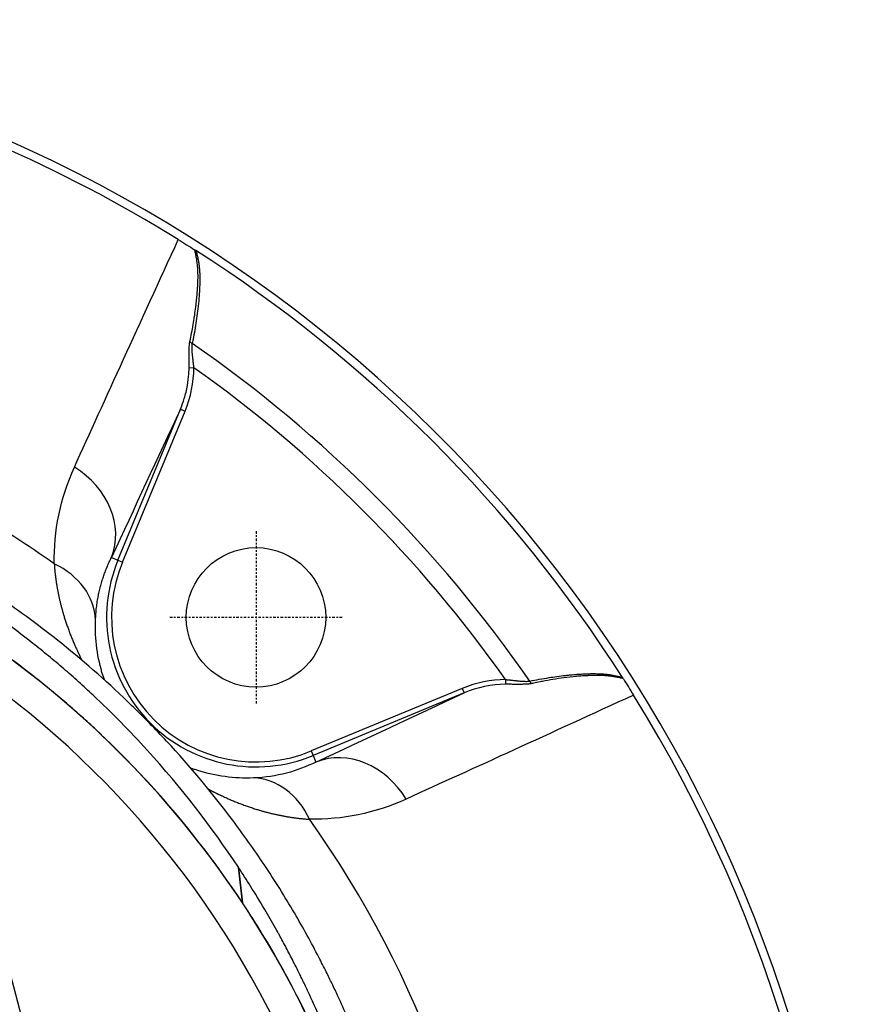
# Model space of a CAD drawing. Header units: millimetres. Extents: x 0 to 4378, y 0 to 2376.
# Tile 212 of 256: x 813 to 864, y 2193 to 2253. Entities that reach past the tile are written whole.
import ezdxf

# ---------------------------------------------------------------- set-up
doc = ezdxf.new("R2010")
doc.units = ezdxf.units.MM
doc.header["$LTSCALE"] = 0.2
doc.linetypes.add('CENTER2', pattern=[1.125, 0.75, -0.125, 0.125, -0.125])
doc.layers.add('02_Center Line', color=1, linetype='CENTER2')

# ---------------------------------------------------------------- blocks, each defined once
blk = doc.blocks.new('A$Ce3085cef_1')
for p, q in [((45.92179943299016, 65.21374809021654), (46.212659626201, 65.21265228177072)), ((41.58558705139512, 53.48536438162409), (45.39677470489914, 62.6862677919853)), ((41.86269733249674, 53.37058112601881), (45.67384376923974, 62.57150254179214)), ((45.39677489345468, 62.68626822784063), (45.67384376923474, 62.57150254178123)), ((41.18596320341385, 53.65089358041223), (41.58560471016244, 53.48535664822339)), ((41.58560619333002, 53.48535603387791), (41.86269733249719, 53.37058112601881)), ((65.21265228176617, 46.212659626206), (65.21374811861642, 45.92179190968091)), ((62.57150254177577, 45.67384376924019), (53.37058112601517, 41.86269733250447)), ((62.57150254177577, 45.67384376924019), (62.68626822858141, 45.39677489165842)), ((62.68626793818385, 45.39677476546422), (53.48536438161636, 41.5855870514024)), ((53.37058112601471, 41.86269733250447), (53.48535603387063, 41.5856061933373)), ((53.48535664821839, 41.58560471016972), (53.65089358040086, 41.18596320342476)), ((61.37620236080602, 39.9414483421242), (61.37621343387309, 39.94145553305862)), ((49.17274096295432, 32.61620396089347), (48.92901947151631, 34.77281073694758)), ((48.93562030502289, 34.75422307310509), (48.92901945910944, 34.77281045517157)), ((48.93562069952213, 34.75422226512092), (49.18118132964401, 32.60349794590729)), ((49.17274096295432, 32.61620396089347), (49.18118132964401, 32.60349794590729))]:
    blk.add_line(p, q)
blk.add_circle((50, 50.00000000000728), 4.250000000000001)
for centre, radius, start, end in [((0, 0), 86.4127087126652, 313.0604770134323, 226.9395229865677), ((-1.274656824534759e-09, 5.566107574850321e-10), 85.90660579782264, 58.20477839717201, 75.04072754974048), ((0, 3.637978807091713e-12), 85.91700522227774, 32.63634932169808, 57.363650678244), ((-4.547473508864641e-12, -3.637978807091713e-12), 81.07590775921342, 34.6661221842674, 55.33387781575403), ((-4.547473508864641e-12, -3.637978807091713e-12), 79.92684109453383, 35.32312590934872, 54.67687406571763), ((4.547473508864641e-13, 2.401066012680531e-10), 59.00000000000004, 311.9888374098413, 228.0111625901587), ((8.162714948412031e-10, 1.164153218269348e-09), 65.25560367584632, 54.70963836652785, 65.16993654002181), ((4.547473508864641e-13, 2.437445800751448e-10), 57.09199016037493, 313.6981805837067, 226.3018194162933), ((50, 50.00000000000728), 9.107650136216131, 157.499999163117, 292.5000008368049), ((50, 50.00000000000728), 8.80775293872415, 157.4999999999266, 292.5000000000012), ((5.63431967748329e-09, -8.840288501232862e-10), 85.90660579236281, 328.2047783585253, 31.79522164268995), ((1.364242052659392e-12, 1.455191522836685e-11), 65.25560367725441, 334.7072893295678, 35.29036163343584)]:
    blk.add_arc(centre, radius, start, end)
for centre, major_axis, ratio, start_param, end_param in [((46.52239625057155, 72.2139650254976), (0.3434382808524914, -0.2299803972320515), 0.03029641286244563, 2.166433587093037, 2.478523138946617), ((46.24614998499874, 66.8723701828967), (0.2939712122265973, -0.05984084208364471), 0.7386297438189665, 3.668763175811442, 4.406346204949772), ((13.50165807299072, 67.82132958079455), (32.67746991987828, -3.259222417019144), 0.4546516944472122, 6.146737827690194, 6.326778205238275), ((36.56814848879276, 55.5636550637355), (4.532138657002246, -2.111804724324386), 0.8558814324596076, 0.05063718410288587, 1.44558194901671), ((35.22015836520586, 49.76096085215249), (4.998991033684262, -0.100442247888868), 0.8106511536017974, 0.04472136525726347, 1.068211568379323), ((67.82135704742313, 13.5011530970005), (-3.259243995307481, 32.67797540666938), 0.4546480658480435, 6.239593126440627, 6.419632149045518), ((72.21396589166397, 46.52239504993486), (-0.2299794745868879, 0.3434369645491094), 0.03029640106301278, 3.804663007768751, 4.116753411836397), ((67.6150477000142, 14.1615502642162), (-2.946538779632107, 31.73234457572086), 0.4542306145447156, 6.245494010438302, 6.423165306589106), ((66.87237018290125, 46.24614998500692), (0.05984084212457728, -0.2939712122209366), 0.7386297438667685, 5.018431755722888, 5.756014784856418), ((67.6081046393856, 38.0230428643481), (1.195950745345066, 4.861564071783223), 0.998700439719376, 0.1452569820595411, 0.1452595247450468), ((55.56365480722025, 36.56814741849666), (-2.111805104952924, 4.532139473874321), 0.8558814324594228, 4.837603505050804, 6.232547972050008), ((49.76096085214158, 35.22015836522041), (-0.1004422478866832, 4.998991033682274), 0.8106511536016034, 5.214973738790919, 6.238463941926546)]:
    blk.add_ellipse(centre, major_axis=major_axis, ratio=ratio, start_param=start_param, end_param=end_param)
for points in [[(38.92745943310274, 59.14852169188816), (40.81799114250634, 63.30607817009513), (42.92972672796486, 67.92819504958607), (45.26289453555, 73.01517161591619)], [(45.39677456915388, 62.68626742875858), (43.99426546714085, 59.67724146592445), (42.59082708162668, 56.6658682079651), (41.18596289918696, 53.65089282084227)], [(37.69948852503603, 53.26389373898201), (37.67576785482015, 55.25907321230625), (38.05290957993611, 57.22525846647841), (38.92745937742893, 59.14852172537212)], [(53.65089282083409, 41.18596289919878), (56.66586820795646, 42.59082708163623), (59.67724146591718, 43.9942654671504), (62.68626742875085, 45.39677456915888)], [(73.01517158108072, 45.26289459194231), (67.93087218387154, 42.93095462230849), (63.30877080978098, 40.81921554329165), (59.14852171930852, 38.92745938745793)], [(53.65089358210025, 41.18596319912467), (52.52437389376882, 40.62964589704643), (51.27860390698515, 40.27325811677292), (49.84178918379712, 40.21779140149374)], [(31.94650515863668, 39.6495450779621), (34.73140084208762, 29.65256619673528), (37.27109605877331, 19.66669775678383), (39.5917487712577, 10.16539799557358)], [(59.14852171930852, 38.92745938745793), (57.22733233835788, 38.05385283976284), (55.26185430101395, 37.67573479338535), (53.26389373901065, 37.69948852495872)]]:
    blk.add_open_spline(points, degree=3)
for points, knots in [([(45.26289457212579, 73.01517166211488), (45.4345622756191, 72.90875299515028), (45.60494173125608, 72.80330062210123), (45.77201377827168, 72.70007483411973), (45.93928316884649, 72.59672711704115), (46.10092092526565, 72.49704566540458), (46.25582227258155, 72.40145083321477)], [-0.121398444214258, -0.121398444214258, -0.121398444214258, -0.121398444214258, -0.060747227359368, -0.060747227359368, -0.060747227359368, -2.436999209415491e-05, -2.436999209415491e-05, -2.436999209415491e-05, -2.436999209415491e-05]), ([(45.9698032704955, 66.81483735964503), (46.00683119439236, 66.98769648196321), (46.0418908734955, 67.15834064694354), (46.0749180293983, 67.32681854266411), (46.10860710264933, 67.49867300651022), (46.14018093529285, 67.66827329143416), (46.16960014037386, 67.83566120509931), (46.19978184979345, 68.007387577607), (46.22769535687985, 68.17678577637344), (46.2532967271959, 68.34387715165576), (46.25620337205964, 68.36284782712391), (46.25908021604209, 68.38178873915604), (46.26192719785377, 68.40069989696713), (46.28749504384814, 68.570535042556), (46.31064453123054, 68.73797930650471), (46.33132914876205, 68.90300793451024), (46.34151927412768, 68.98430807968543), (46.35111136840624, 69.06502142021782), (46.36010126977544, 69.1451418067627), (46.36717498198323, 69.20818460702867), (46.37417400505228, 69.27354914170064), (46.38092533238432, 69.3399992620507), (46.38753950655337, 69.40509944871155), (46.3939154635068, 69.47124168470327), (46.39993581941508, 69.53725105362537), (46.40568446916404, 69.60028133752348), (46.41111008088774, 69.66322008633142), (46.41613742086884, 69.72503176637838), (46.42116476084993, 69.78684344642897), (46.425793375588, 69.84752808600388), (46.42999930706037, 69.90603386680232), (46.43610107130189, 69.99091125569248), (46.44136647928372, 70.07194835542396), (46.44585842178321, 70.15022524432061), (46.45010482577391, 70.22422336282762), (46.45366001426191, 70.29575473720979), (46.45653167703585, 70.36573479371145), (46.45934106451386, 70.43419725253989), (46.46149650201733, 70.50117501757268), (46.4629583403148, 70.56752791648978), (46.46436719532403, 70.63147590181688), (46.46513201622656, 70.69484365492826), (46.46517030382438, 70.75840167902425), (46.46520806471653, 70.82108536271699), (46.46453966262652, 70.883954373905), (46.46303389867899, 70.94774565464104), (46.46172488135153, 71.00320181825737), (46.45986555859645, 71.05931881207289), (46.45726948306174, 71.11662303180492), (46.45635262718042, 71.13686116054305), (46.45534338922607, 71.15724737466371), (46.4542317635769, 71.1778049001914), (46.45003236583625, 71.25546524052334), (46.44451813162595, 71.33246907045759), (46.43764088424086, 71.40873558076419), (46.4324584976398, 71.46620661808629), (46.42650331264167, 71.52325752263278), (46.41975552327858, 71.5798603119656), (46.41704397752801, 71.60260569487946), (46.41420565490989, 71.62527842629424), (46.41123946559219, 71.64787695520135), (46.40034069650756, 71.73091148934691), (46.38771553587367, 71.81294422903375), (46.37333704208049, 71.89389760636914), (46.35884656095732, 71.97548149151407), (46.34257582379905, 72.05596893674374), (46.3245046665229, 72.13529880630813), (46.30671497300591, 72.21339308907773), (46.28718098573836, 72.29036548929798), (46.2658832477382, 72.36617732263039), (46.2625722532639, 72.3779632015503), (46.25921862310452, 72.38972107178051), (46.25582227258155, 72.40145083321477)], [7.86212082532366e-12, 7.86212082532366e-12, 7.86212082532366e-12, 7.86212082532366e-12, 0.07848472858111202, 0.07848472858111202, 0.07848472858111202, 0.158542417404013, 0.158542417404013, 0.158542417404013, 0.240675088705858, 0.240675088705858, 0.240675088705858, 0.25, 0.25, 0.25, 0.333744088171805, 0.333744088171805, 0.333744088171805, 0.375, 0.375, 0.375, 0.407462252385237, 0.407462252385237, 0.407462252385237, 0.43926503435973, 0.43926503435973, 0.43926503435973, 0.469632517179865, 0.469632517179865, 0.469632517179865, 0.5, 0.5, 0.5, 0.544055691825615, 0.544055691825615, 0.544055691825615, 0.585703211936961, 0.585703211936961, 0.585703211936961, 0.626447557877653, 0.626447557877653, 0.626447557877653, 0.665715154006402, 0.665715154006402, 0.665715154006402, 0.704442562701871, 0.704442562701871, 0.704442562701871, 0.738109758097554, 0.738109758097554, 0.738109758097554, 0.75, 0.75, 0.75, 0.7949178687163, 0.7949178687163, 0.7949178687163, 0.8287659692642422, 0.8287659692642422, 0.8287659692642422, 0.842367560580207, 0.842367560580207, 0.842367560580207, 0.892344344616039, 0.892344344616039, 0.892344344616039, 0.942710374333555, 0.942710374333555, 0.942710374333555, 0.992291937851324, 0.992291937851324, 0.992291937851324, 0.999999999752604, 0.999999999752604, 0.999999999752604, 0.999999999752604]), ([(46.3354827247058, 72.35160493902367), (46.35938637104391, 72.27178588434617), (46.38148302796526, 72.19115232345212), (46.40178515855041, 72.10968292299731), (46.42294241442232, 72.02478203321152), (46.44214963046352, 71.93897347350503), (46.45940088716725, 71.85227519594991), (46.46901663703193, 71.8039500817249), (46.47802444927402, 71.75534928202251), (46.48642278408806, 71.70648098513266), (46.50154707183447, 71.61847566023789), (46.51470022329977, 71.52958397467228), (46.5258824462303, 71.43980977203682), (46.52871976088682, 71.41703096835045), (46.53143020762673, 71.39419550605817), (46.5340138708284, 71.37130375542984), (46.5368739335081, 71.34596305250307), (46.53971308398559, 71.31909583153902), (46.54241099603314, 71.29168884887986), (46.54525112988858, 71.2628370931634), (46.54793465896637, 71.23338725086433), (46.55037643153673, 71.2044775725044), (46.55303556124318, 71.17299446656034), (46.5554086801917, 71.14215189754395), (46.55744576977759, 71.11340462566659), (46.55969262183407, 71.08169719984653), (46.56153289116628, 71.05253836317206), (46.56294609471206, 71.02786617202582), (46.56530163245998, 70.98674238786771), (46.56729157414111, 70.94442482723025), (46.56896623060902, 70.90090890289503), (46.5716755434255, 70.83050744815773), (46.57335732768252, 70.75698254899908), (46.57403313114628, 70.68034712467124), (46.57465290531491, 70.61006536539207), (46.57442649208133, 70.53716748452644), (46.57341348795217, 70.46164784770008), (46.57332190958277, 70.45482066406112), (46.57322393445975, 70.44797204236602), (46.57311962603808, 70.44110197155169), (46.57240953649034, 70.39433330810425), (46.57138137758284, 70.34534825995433), (46.56999947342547, 70.2949507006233), (46.5686073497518, 70.24418043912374), (46.56685613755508, 70.19197682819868), (46.56475880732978, 70.13914820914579), (46.5626116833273, 70.08506535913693), (46.56010196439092, 70.03032757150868), (46.55729494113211, 69.97578620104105), (46.55428964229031, 69.91739227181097), (46.55094376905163, 69.85922365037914), (46.54739347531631, 69.80230475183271), (46.54579907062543, 69.77674299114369), (46.54416413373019, 69.75143300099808), (46.54250398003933, 69.7264662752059), (46.53657012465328, 69.63722818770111), (46.52986037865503, 69.54727360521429), (46.52244980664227, 69.45662196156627), (46.50490714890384, 69.24202708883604), (46.48344440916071, 69.02319873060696), (46.45789394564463, 68.80021921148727), (46.43583589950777, 68.60771810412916), (46.41073093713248, 68.41212355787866), (46.38250711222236, 68.21348704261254), (46.3553821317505, 68.02258408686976), (46.32537600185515, 67.82887169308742), (46.29246588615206, 67.63238916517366), (46.26107191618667, 67.44495844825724), (46.22703523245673, 67.25500710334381), (46.19037769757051, 67.06256037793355), (46.16650178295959, 66.93721529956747), (46.14151488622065, 66.81081143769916), (46.1154336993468, 66.68335319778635)], [1.529585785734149e-07, 1.529585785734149e-07, 1.529585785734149e-07, 1.529585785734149e-07, 0.0476556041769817, 0.0476556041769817, 0.0476556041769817, 0.0973183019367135, 0.0973183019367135, 0.0973183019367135, 0.125, 0.125, 0.125, 0.174851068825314, 0.174851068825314, 0.174851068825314, 0.1875, 0.1875, 0.1875, 0.201502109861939, 0.201502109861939, 0.201502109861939, 0.216242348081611, 0.216242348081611, 0.216242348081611, 0.232294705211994, 0.232294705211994, 0.232294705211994, 0.25, 0.25, 0.25, 0.279511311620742, 0.279511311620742, 0.279511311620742, 0.327255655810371, 0.327255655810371, 0.327255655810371, 0.371041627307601, 0.371041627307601, 0.371041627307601, 0.375, 0.375, 0.375, 0.401947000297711, 0.401947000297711, 0.401947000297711, 0.429093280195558, 0.429093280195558, 0.429093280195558, 0.456884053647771, 0.456884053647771, 0.456884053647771, 0.486637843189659, 0.486637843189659, 0.486637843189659, 0.5, 0.5, 0.5, 0.547760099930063, 0.547760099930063, 0.547760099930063, 0.660820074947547, 0.660820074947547, 0.660820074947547, 0.758426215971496, 0.758426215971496, 0.758426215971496, 0.852232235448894, 0.852232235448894, 0.852232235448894, 0.941716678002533, 0.941716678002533, 0.941716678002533, 1, 1, 1, 1]), ([(45.92134590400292, 65.21374939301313), (45.92164797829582, 65.24755822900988), (45.92185385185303, 65.28074490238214), (45.92198612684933, 65.31343489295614), (45.92212798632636, 65.34849355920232), (45.92218519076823, 65.38298149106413), (45.92218034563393, 65.4170865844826), (45.92217536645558, 65.45213521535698), (45.92210472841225, 65.48678032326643), (45.92198865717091, 65.52124883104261), (45.92187182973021, 65.55594189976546), (45.92170875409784, 65.59045687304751), (45.92151842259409, 65.62503583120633), (45.921331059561, 65.65907548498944), (45.92111700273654, 65.69317789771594), (45.92089652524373, 65.72757272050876), (45.92068749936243, 65.76018107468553), (45.92047243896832, 65.79305281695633), (45.9202744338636, 65.82637320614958), (45.9200839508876, 65.85842776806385), (45.9199089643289, 65.89089804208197), (45.91977949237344, 65.9239314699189), (45.91965798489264, 65.95493284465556), (45.9195763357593, 65.98643055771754), (45.91957140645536, 66.01852502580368), (45.91956854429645, 66.03716040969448), (45.91959178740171, 66.0559965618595), (45.91965092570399, 66.0750487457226), (45.91982795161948, 66.13207997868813), (45.92026063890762, 66.18693609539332), (45.92111944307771, 66.23958977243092), (45.92209220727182, 66.29923039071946), (45.92361245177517, 66.35604679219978), (45.92588973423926, 66.41005252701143), (45.92856897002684, 66.4735905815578), (45.93229724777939, 66.53324169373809), (45.93734805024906, 66.58905492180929), (45.94203106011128, 66.6408039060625), (45.94784962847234, 66.68925572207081), (45.95497446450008, 66.73442679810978), (45.95940239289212, 66.7624996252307), (45.96433398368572, 66.78930466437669), (45.96980327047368, 66.81483735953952)], [0, 0, 0, 0, 0.0562773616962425, 0.0562773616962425, 0.0562773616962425, 0.116632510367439, 0.116632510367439, 0.116632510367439, 0.178657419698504, 0.178657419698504, 0.178657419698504, 0.241086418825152, 0.241086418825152, 0.241086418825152, 0.302541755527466, 0.302541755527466, 0.302541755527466, 0.36080509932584, 0.36080509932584, 0.36080509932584, 0.41685504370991, 0.41685504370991, 0.41685504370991, 0.469457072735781, 0.469457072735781, 0.469457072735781, 0.5, 0.5, 0.5, 0.591427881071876, 0.591427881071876, 0.591427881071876, 0.694987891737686, 0.694987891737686, 0.694987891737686, 0.816826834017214, 0.816826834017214, 0.816826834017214, 0.929793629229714, 0.929793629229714, 0.929793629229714, 1, 1, 1, 1]), ([(46.212659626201, 65.21265228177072), (46.20654443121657, 65.28505329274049), (46.19921291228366, 65.35855120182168), (46.18363300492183, 65.50397020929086), (46.17542385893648, 65.5758631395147), (46.15934127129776, 65.71640439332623), (46.1514678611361, 65.78506909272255), (46.13699451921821, 65.91802973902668), (46.13035551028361, 65.98238887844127), (46.11896991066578, 66.10634503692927), (46.11416460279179, 66.16603034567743), (46.10702046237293, 66.27838503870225), (46.10454697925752, 66.33125990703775), (46.10211240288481, 66.43142283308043), (46.10207409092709, 66.4788351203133), (46.10466979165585, 66.56705912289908), (46.10718995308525, 66.60806599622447), (46.11240374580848, 66.65905039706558), (46.11384087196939, 66.67134995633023), (46.11543369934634, 66.68335319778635)], [0, 0, 0, 0, 0.138562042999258, 0.138562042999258, 0.272510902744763, 0.272510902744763, 0.401157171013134, 0.401157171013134, 0.524438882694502, 0.524438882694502, 0.643329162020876, 0.643329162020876, 0.754831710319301, 0.754831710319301, 0.862791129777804, 0.862791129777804, 0.966147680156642, 0.966147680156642, 1, 1, 1, 1]), ([(45.39677488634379, 62.68626823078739), (45.44620154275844, 62.80536151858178), (45.50897866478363, 62.96461826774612), (45.64459450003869, 63.3740260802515), (45.72488602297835, 63.65932846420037), (45.89216185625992, 64.45847847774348), (45.9187246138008, 64.89771278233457), (45.92134590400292, 65.21374939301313)], [0, 0, 0, 0, 0.249999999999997, 0.249999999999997, 0.499999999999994, 0.499999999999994, 0.9999998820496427, 0.9999998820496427, 0.9999998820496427, 0.9999998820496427]), ([(48.92901959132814, 34.77281055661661), (47.29554464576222, 37.23636157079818), (45.44924567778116, 39.62700359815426), (42.84577367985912, 42.48850900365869), (42.31031770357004, 43.05398355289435), (41.2094841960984, 44.17089390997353), (40.64406636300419, 44.72349323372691), (39.77351213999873, 45.53592631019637), (39.47948906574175, 45.80548826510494), (38.88409278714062, 46.34272946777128), (38.58255391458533, 46.61010195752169), (37.97200216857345, 47.13599893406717), (37.6629847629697, 47.39514803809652), (37.03740326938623, 47.909451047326), (36.72084721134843, 48.16483138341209), (35.75972254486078, 48.92477293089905), (35.10417186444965, 49.42566326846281), (33.76244304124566, 50.40491926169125), (33.07643372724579, 50.88299812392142), (31.67314007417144, 51.81438769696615), (30.95625337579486, 52.26748724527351), (29.49144666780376, 53.14759126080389), (28.74388988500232, 53.57645624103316), (26.45541065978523, 54.8218283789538), (24.86946362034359, 55.59274821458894), (21.58486333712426, 57.00778395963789), (19.88992238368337, 57.64964444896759), (18.14525173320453, 58.21714630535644)], [6.09896276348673e-10, 6.09896276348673e-10, 6.09896276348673e-10, 6.09896276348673e-10, 0.250000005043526, 0.250000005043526, 0.312500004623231, 0.312500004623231, 0.375000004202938, 0.375000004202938, 0.406250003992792, 0.406250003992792, 0.437500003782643, 0.437500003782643, 0.468750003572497, 0.468750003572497, 0.50000000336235, 0.50000000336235, 0.562500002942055, 0.562500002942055, 0.625000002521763, 0.625000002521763, 0.687500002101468, 0.687500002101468, 0.750000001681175, 0.750000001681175, 0.875000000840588, 0.875000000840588, 0.999999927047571, 0.999999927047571, 0.999999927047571, 0.999999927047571]), ([(49.17274096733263, 32.61620394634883), (47.53023324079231, 35.08808594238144), (45.67363785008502, 37.49068464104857), (43.05550235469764, 40.35965877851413), (42.51700111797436, 40.92681132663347), (41.4102123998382, 42.04598387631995), (40.84175741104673, 42.59819842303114), (39.96635884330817, 43.41435272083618), (39.67086221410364, 43.68430048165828), (39.07202574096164, 44.22020530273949), (38.76900966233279, 44.48587423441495), (38.15514657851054, 45.01304220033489), (37.84430509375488, 45.27452497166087), (37.21549882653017, 45.79256236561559), (36.89704431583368, 46.04951293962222), (35.93111061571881, 46.81269542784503), (35.27195271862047, 47.31210127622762), (33.9231767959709, 48.28960119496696), (33.23338948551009, 48.76782959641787), (31.82296051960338, 49.70088697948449), (31.10232889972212, 50.15571033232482), (29.63018173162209, 51.03978651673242), (28.87862878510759, 51.46905271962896), (26.57876400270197, 52.71489063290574), (24.98487811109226, 53.48974228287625), (21.68477586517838, 54.90937851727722), (19.98164149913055, 55.5582099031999), (18.22911398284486, 56.1323317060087)], [-0.999999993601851, -0.999999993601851, -0.999999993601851, -0.999999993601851, -0.749999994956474, -0.749999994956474, -0.687499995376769, -0.687499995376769, -0.624999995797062, -0.624999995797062, -0.593749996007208, -0.593749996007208, -0.562499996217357, -0.562499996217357, -0.531249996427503, -0.531249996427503, -0.49999999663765, -0.49999999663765, -0.437499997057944, -0.437499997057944, -0.374999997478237, -0.374999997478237, -0.312499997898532, -0.312499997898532, -0.249999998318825, -0.249999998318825, -0.124999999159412, -0.124999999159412, -1.19105516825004e-08, -1.19105516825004e-08, -1.19105516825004e-08, -1.19105516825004e-08]), ([(58.99138221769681, 1.008378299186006), (59.00088785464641, 1.049540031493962), (59.01035042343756, 1.090711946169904), (59.0461536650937, 1.247242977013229), (59.07175478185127, 1.360720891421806), (59.11184904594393, 1.540760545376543), (59.12698378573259, 1.609298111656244), (59.15884540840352, 1.754688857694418), (59.17675877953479, 1.837043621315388), (59.21220706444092, 2.002261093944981), (59.2300698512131, 2.086710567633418), (59.25961620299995, 2.229268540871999), (59.27121553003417, 2.286016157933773), (59.30694188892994, 2.463637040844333), (59.33051216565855, 2.585297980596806), (59.36804290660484, 2.785208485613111), (59.38274999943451, 2.865314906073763), (59.45597630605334, 3.273561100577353), (59.50910104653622, 3.601419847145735), (59.60000936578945, 4.228938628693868), (59.63869402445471, 4.528261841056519), (59.82359880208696, 6.155541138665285), (59.88284605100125, 7.48932478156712), (59.83551494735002, 9.511598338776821), (59.79461797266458, 10.20009921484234), (59.71776667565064, 11.01039722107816), (59.70528774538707, 11.13359881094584), (59.6785787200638, 11.38126353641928), (59.66436350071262, 11.50542543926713), (59.62678473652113, 11.81569359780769), (59.60245775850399, 12.00136332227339), (59.55748245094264, 12.32075451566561), (59.53765021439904, 12.45488702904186), (59.50091994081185, 12.69193269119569), (59.48434870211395, 12.79520969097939), (59.4281663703, 13.13363919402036), (59.38638735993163, 13.36738958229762), (59.32574240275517, 13.68513960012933), (59.3088133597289, 13.77166678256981), (59.28239952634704, 13.90328993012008), (59.27356408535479, 13.94679048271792), (59.24297578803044, 14.09600766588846), (59.22051361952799, 14.20312534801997), (59.15541056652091, 14.50940447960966), (59.10890726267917, 14.72315574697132), (59.00653455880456, 15.18103863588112), (58.94967646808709, 15.42785518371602), (58.84359458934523, 15.87524506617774), (58.79520836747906, 16.07478521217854), (58.70138077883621, 16.45263550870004), (58.65652998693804, 16.62977733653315), (58.58067656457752, 16.92391421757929), (58.55085054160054, 17.03822659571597), (58.47595678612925, 17.32159708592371), (58.43151103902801, 17.48658792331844), (58.34213747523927, 17.81258308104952), (58.29647430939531, 17.97642706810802), (58.1801082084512, 18.38746244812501), (58.10954316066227, 18.63112465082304), (57.96534600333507, 19.11664570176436), (57.89353753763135, 19.35264642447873), (57.79418335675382, 19.67225694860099), (57.76825890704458, 19.75504566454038), (57.48430984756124, 20.65482148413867), (57.2072231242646, 21.47059634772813), (56.50327325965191, 23.40304229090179), (56.05950395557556, 24.51587615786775), (55.38965938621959, 26.05795658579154), (55.19325676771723, 26.49554123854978), (54.87541423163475, 27.18097157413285), (54.75783295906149, 27.429911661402), (54.52284090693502, 27.91864135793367), (54.40490189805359, 28.15982879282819), (54.13647394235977, 28.69953711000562), (53.98394120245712, 28.9999358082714), (53.5998642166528, 29.74044025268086), (53.36300285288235, 30.18333441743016), (52.86799301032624, 31.08139944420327), (52.60829100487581, 31.53824029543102), (51.75905161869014, 32.98682684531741), (51.14324961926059, 33.97107991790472), (49.88052003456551, 35.86222828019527), (49.23680224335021, 36.77100590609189), (47.33259669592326, 39.30378674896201), (45.9952404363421, 40.90672272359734), (43.86684277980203, 43.19519375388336), (43.15509956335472, 43.92302556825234), (41.08093842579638, 45.93725075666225), (39.6602386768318, 47.19565353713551), (37.53515721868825, 48.90066819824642), (36.89723185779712, 49.39214355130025), (34.98326584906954, 50.80555233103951), (33.66326085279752, 51.70407230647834), (30.99881248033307, 53.3633385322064), (29.65896599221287, 54.129974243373), (28.05012151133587, 54.96873221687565), (27.82641063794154, 55.08360563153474), (27.60155371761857, 55.19730051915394)], [-5.243272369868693, -5.243272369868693, -5.243272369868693, -5.243272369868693, -5.238000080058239, -5.238000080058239, -5.223232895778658, -5.223232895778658, -5.214162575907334, -5.214162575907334, -5.203983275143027, -5.203983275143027, -5.193147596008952, -5.193147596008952, -5.185836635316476, -5.185836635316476, -5.170025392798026, -5.170025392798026, -5.159457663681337, -5.159457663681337, -5.116192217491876, -5.116192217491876, -5.07682806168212, -5.07682806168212, -4.902394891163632, -4.902394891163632, -4.811092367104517, -4.811092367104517, -4.794749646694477, -4.794749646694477, -4.778203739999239, -4.778203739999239, -4.753483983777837, -4.753483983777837, -4.735680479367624, -4.735680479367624, -4.721936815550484, -4.721936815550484, -4.690615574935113, -4.690615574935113, -4.678701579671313, -4.678701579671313, -4.672826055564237, -4.672826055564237, -4.658231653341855, -4.658231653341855, -4.631068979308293, -4.631068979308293, -4.599205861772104, -4.599205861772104, -4.573269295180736, -4.573269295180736, -4.550679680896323, -4.550679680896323, -4.535880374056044, -4.535880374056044, -4.514329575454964, -4.514329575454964, -4.493221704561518, -4.493221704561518, -4.461612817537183, -4.461612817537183, -4.430745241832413, -4.430745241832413, -4.419811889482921, -4.419811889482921, -4.311260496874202, -4.311260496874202, -4.161307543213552, -4.161307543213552, -4.101634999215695, -4.101634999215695, -4.067541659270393, -4.067541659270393, -4.034220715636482, -4.034220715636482, -3.992837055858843, -3.992837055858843, -3.931624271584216, -3.931624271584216, -3.867647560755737, -3.867647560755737, -3.727893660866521, -3.727893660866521, -3.595813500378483, -3.595813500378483, -3.354286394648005, -3.354286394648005, -3.239165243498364, -3.239165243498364, -3.029821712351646, -3.029821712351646, -2.943182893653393, -2.943182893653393, -2.775566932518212, -2.775566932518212, -2.61766876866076, -2.61766876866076, -2.592319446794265, -2.592319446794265, -2.592319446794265, -2.592319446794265]), ([(40.75867014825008, 46.19022944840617), (40.729305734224, 46.27513920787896), (40.70122029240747, 46.360071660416), (40.32778275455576, 47.53784725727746), (40.17193211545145, 48.6538461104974), (40.21779140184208, 49.84178917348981)], [0.7305221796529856, 0.7305221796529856, 0.7305221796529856, 0.7305221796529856, 0.749999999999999, 0.749999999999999, 1, 1, 1, 1]), ([(65.21265228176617, 46.212659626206), (65.21406279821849, 46.21254048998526), (65.21866593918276, 46.2121478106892), (65.23639464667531, 46.2106047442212), (65.25232563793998, 46.20920013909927), (65.28866478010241, 46.20586635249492), (65.30769640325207, 46.20408153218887), (65.34760808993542, 46.20022790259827), (65.36813193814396, 46.19820322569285), (65.41016251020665, 46.19396786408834), (65.43158124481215, 46.19177015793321), (65.47497245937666, 46.18725328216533), (65.49693910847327, 46.18493549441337), (65.54085876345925, 46.18026413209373), (65.56280522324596, 46.17791100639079), (65.60315250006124, 46.17357837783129), (65.62169070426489, 46.17158498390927), (65.67448023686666, 46.16593164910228), (65.70792291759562, 46.16231309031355), (65.7735184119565, 46.15520362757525), (65.8053855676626, 46.15174251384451), (65.8421957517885, 46.14775373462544), (65.84910821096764, 46.14700503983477), (65.86815717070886, 46.1449428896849), (65.8787957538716, 46.14379066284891), (65.89911724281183, 46.14159167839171), (65.90865455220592, 46.14056075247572), (65.92731103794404, 46.13856060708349), (65.9364348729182, 46.13759040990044), (65.95546123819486, 46.1356041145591), (65.96525996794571, 46.13459621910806), (65.98619504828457, 46.13249480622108), (65.99705591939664, 46.13142359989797), (66.01093970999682, 46.13009092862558), (66.0125303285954, 46.12993872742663), (66.05949758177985, 46.12545951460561), (66.10323492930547, 46.12157996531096), (66.1883677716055, 46.11478064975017), (66.22967340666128, 46.11188824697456), (66.3096777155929, 46.10724480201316), (66.34826827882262, 46.10552863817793), (66.42321872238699, 46.10337489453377), (66.45938151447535, 46.1030028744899), (66.5299498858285, 46.10374237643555), (66.56401224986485, 46.10496898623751), (66.62726910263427, 46.10903078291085), (66.65646423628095, 46.1118655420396), (66.68335319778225, 46.11543369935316)], [0, 0, 0, 0, 0.0291920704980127, 0.0291920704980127, 0.0708674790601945, 0.0708674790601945, 0.104815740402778, 0.104815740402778, 0.135485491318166, 0.135485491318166, 0.1647564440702, 0.1647564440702, 0.193811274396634, 0.193811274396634, 0.223333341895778, 0.223333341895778, 0.250000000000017, 0.250000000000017, 0.30367214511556, 0.30367214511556, 0.361380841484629, 0.361380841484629, 0.375000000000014, 0.375000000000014, 0.399548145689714, 0.399548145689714, 0.426070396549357, 0.426070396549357, 0.451963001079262, 0.451963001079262, 0.475981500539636, 0.475981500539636, 0.497288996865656, 0.497288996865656, 0.500000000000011, 0.500000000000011, 0.576129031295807, 0.576129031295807, 0.654230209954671, 0.654230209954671, 0.734564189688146, 0.734564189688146, 0.818770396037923, 0.818770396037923, 0.909385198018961, 0.909385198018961, 1, 1, 1, 1]), ([(66.68335319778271, 46.11543369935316), (66.88036391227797, 46.15574708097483), (67.07468168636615, 46.1933955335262), (67.26629451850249, 46.22836100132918), (67.46981168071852, 46.26549876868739), (67.67027718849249, 46.29960997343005), (67.86766617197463, 46.33072681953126), (68.02454287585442, 46.35545721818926), (68.17947603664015, 46.37829747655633), (68.33245031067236, 46.39928416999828), (68.51888833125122, 46.42486178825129), (68.7024197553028, 46.44766406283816), (68.8830260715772, 46.46770649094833), (68.95751928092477, 46.47597322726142), (69.03151468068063, 46.4837710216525), (69.10501029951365, 46.49110322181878), (69.2234536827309, 46.50291958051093), (69.3406100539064, 46.51352294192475), (69.45644375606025, 46.5229228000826), (69.46367902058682, 46.5235099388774), (69.47090949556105, 46.52409238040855), (69.47813516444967, 46.52467008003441), (69.5150578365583, 46.5276220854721), (69.5498844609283, 46.53028914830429), (69.58437557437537, 46.53283768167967), (69.61795997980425, 46.53531921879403), (69.65122641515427, 46.53768851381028), (69.68581919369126, 46.54005568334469), (69.71735237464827, 46.54221348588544), (69.74998770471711, 46.54436970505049), (69.78498533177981, 46.5465693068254), (69.80341610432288, 46.54772768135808), (69.82250227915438, 46.5488974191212), (69.84242981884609, 46.55007959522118), (69.94354104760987, 46.55607789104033), (70.04086198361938, 46.56093173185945), (70.13476909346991, 46.56462791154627), (70.2491719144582, 46.56913080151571), (70.35850801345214, 46.57191646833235), (70.4634636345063, 46.5730201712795), (70.61824958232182, 46.57464788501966), (70.76350731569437, 46.57262315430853), (70.90145788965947, 46.56713013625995), (70.96984552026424, 46.56440702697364), (71.0364267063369, 46.56101790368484), (71.10151456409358, 46.55679121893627), (71.15328692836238, 46.5534292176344), (71.2041141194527, 46.54953890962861), (71.25414853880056, 46.54505427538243), (71.30118944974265, 46.54083795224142), (71.34551811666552, 46.53646181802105), (71.38814889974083, 46.53185795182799), (71.42701305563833, 46.52766085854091), (71.46446613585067, 46.52327464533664), (71.50128589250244, 46.5186073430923), (71.53669090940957, 46.51411937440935), (71.57151031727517, 46.50937179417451), (71.60644450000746, 46.50424042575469), (71.63904891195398, 46.49945126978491), (71.67175331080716, 46.49432792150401), (71.70513495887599, 46.48872938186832), (71.72993614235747, 46.4845698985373), (71.75511130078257, 46.48014741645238), (71.78090035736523, 46.47538702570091), (71.829227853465, 46.46646627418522), (71.87841983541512, 46.45650480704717), (71.92844122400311, 46.44556228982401), (71.97707078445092, 46.43492424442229), (72.02648410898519, 46.42335922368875), (72.0766700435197, 46.4108803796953), (72.1244454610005, 46.39900091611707), (72.17292101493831, 46.38629342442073), (72.22210752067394, 46.3727285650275), (72.26473220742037, 46.36097335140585), (72.30789103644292, 46.34857385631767), (72.35160493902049, 46.33548272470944)], [4.18406410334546e-14, 4.18406410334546e-14, 4.18406410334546e-14, 4.18406410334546e-14, 0.0860211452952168, 0.0860211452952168, 0.0860211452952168, 0.177386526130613, 0.177386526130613, 0.177386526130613, 0.250000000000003, 0.250000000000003, 0.250000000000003, 0.33849796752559, 0.33849796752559, 0.33849796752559, 0.375000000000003, 0.375000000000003, 0.375000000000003, 0.433825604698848, 0.433825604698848, 0.433825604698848, 0.437500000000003, 0.437500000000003, 0.437500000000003, 0.456275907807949, 0.456275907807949, 0.456275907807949, 0.474558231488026, 0.474558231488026, 0.474558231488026, 0.491223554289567, 0.491223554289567, 0.491223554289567, 0.500000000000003, 0.500000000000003, 0.500000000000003, 0.544531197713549, 0.544531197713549, 0.544531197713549, 0.598781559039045, 0.598781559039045, 0.598781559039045, 0.678788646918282, 0.678788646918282, 0.678788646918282, 0.718451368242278, 0.718451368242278, 0.718451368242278, 0.750000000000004, 0.750000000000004, 0.750000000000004, 0.779661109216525, 0.779661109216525, 0.779661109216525, 0.806701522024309, 0.806701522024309, 0.806701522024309, 0.832702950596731, 0.832702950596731, 0.832702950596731, 0.856970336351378, 0.856970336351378, 0.856970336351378, 0.875000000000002, 0.875000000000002, 0.875000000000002, 0.908786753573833, 0.908786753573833, 0.908786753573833, 0.941633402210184, 0.941633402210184, 0.941633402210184, 0.972902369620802, 0.972902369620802, 0.972902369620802, 0.9999998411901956, 0.9999998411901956, 0.9999998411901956, 0.9999998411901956]), ([(72.40145083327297, 46.25582227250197), (72.32540878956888, 46.2778401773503), (72.24811255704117, 46.29807280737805), (72.16960169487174, 46.31652939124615), (72.09029878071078, 46.33517217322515), (72.00975674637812, 46.35200241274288), (71.92803532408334, 46.3670333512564), (71.84936618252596, 46.38150288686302), (71.76960437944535, 46.39430464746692), (71.68881740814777, 46.4054601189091), (71.65251997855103, 46.41047225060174), (71.61601613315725, 46.41515155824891), (71.57931158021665, 46.41950264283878), (71.53729701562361, 46.42448319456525), (71.4950203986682, 46.42902958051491), (71.45249199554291, 46.43314991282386), (71.37789742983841, 46.44037695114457), (71.30253017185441, 46.44629183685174), (71.22645925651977, 46.45094117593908), (71.20531579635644, 46.45223343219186), (71.18411799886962, 46.45342798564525), (71.16286739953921, 46.45452598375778), (71.11827024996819, 46.45683027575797), (71.07557670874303, 46.45858788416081), (71.03412782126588, 46.45995630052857), (71.00498915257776, 46.46091830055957), (70.9764657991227, 46.46168653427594), (70.9483304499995, 46.46230119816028), (70.90277376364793, 46.46329646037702), (70.8582585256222, 46.46383598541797), (70.81384592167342, 46.46401587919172), (70.76840886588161, 46.46419992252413), (70.72307906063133, 46.46400727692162), (70.67685654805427, 46.46348810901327), (70.64034739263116, 46.46307804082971), (70.60328139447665, 46.46246322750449), (70.56516899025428, 46.46164693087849), (70.48712525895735, 46.45997537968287), (70.4062669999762, 46.45740113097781), (70.32253950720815, 46.45391664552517), (70.24232851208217, 46.45057850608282), (70.15948429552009, 46.44640517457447), (70.0739356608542, 46.44141140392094), (70.01525812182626, 46.43798619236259), (69.95530780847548, 46.43417544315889), (69.894054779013, 46.42998937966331), (69.77506635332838, 46.42185764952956), (69.65566033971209, 46.41222350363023), (69.53574278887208, 46.40126605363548), (69.27953404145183, 46.37785501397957), (69.02051405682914, 46.34838930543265), (68.75776013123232, 46.31322553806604), (68.54162017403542, 46.28430001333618), (68.32295062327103, 46.25151545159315), (68.10118385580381, 46.21498678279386), (67.89292733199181, 46.18068347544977), (67.68193860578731, 46.14307776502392), (67.46771700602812, 46.10220583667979), (67.42094114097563, 46.09328134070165), (67.37401076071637, 46.08420099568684), (67.32691999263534, 46.07496503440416), (67.18997710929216, 46.04810628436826), (67.05169261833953, 46.01992662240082), (66.91192412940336, 45.99044249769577), (66.87964136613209, 45.98363245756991), (66.8472796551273, 45.97675269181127), (66.81483735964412, 45.96980327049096)], [2.45554422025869e-10, 2.45554422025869e-10, 2.45554422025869e-10, 2.45554422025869e-10, 0.0495996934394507, 0.0495996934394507, 0.0495996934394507, 0.0996997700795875, 0.0996997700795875, 0.0996997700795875, 0.14792861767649, 0.14792861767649, 0.14792861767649, 0.1695977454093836, 0.1695977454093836, 0.1695977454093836, 0.19440172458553, 0.19440172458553, 0.19440172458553, 0.237907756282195, 0.237907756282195, 0.237907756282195, 0.249999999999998, 0.249999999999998, 0.249999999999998, 0.275377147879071, 0.275377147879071, 0.275377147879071, 0.293217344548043, 0.293217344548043, 0.293217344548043, 0.322104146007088, 0.322104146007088, 0.322104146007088, 0.351657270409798, 0.351657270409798, 0.351657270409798, 0.374999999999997, 0.374999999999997, 0.374999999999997, 0.422799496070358, 0.422799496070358, 0.422799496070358, 0.468591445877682, 0.468591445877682, 0.468591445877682, 0.499999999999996, 0.499999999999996, 0.499999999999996, 0.561013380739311, 0.561013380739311, 0.561013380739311, 0.691370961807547, 0.691370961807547, 0.691370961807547, 0.798602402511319, 0.798602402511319, 0.798602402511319, 0.899301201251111, 0.899301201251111, 0.899301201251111, 0.9212890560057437, 0.9212890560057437, 0.9212890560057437, 0.985231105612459, 0.985231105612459, 0.985231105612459, 0.999999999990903, 0.999999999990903, 0.999999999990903, 0.999999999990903]), ([(72.40145083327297, 46.25582227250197), (72.49682519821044, 46.10127935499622), (72.59626724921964, 45.94002888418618), (72.69936231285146, 45.77316700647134), (72.80281377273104, 45.60572829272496), (72.90850632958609, 45.43496018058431), (73.01517163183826, 45.26289462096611)], [-0.1212578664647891, -0.1212578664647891, -0.1212578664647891, -0.1212578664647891, -0.0607335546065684, -0.0607335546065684, -0.0607335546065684, -1.21907244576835e-08, -1.21907244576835e-08, -1.21907244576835e-08, -1.21907244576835e-08]), ([(66.81483735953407, 45.96980327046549), (66.7922038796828, 45.96495501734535), (66.76815109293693, 45.96044272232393), (66.7427772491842, 45.95630999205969), (66.71861512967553, 45.95237461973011), (66.69325558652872, 45.94878314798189), (66.66681883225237, 45.9455478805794), (66.64011344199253, 45.94227973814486), (66.61230903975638, 45.93937492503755), (66.58356200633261, 45.93682246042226), (66.55433236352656, 45.93422714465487), (66.52412843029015, 45.93199585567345), (66.49314453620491, 45.93009574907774), (66.46061248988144, 45.92810070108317), (66.42722082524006, 45.92647045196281), (66.39322363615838, 45.92514788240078), (66.35858457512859, 45.92380034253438), (66.32331741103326, 45.92277169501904), (66.28771453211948, 45.92198872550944), (66.25021763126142, 45.92116410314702), (66.21234893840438, 45.92061139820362), (66.17446763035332, 45.9202396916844), (66.14241268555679, 45.91992515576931), (66.11034927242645, 45.91973995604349), (66.07849880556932, 45.91963094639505), (66.03206667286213, 45.91947203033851), (65.9851962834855, 45.91952074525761), (65.9378907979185, 45.91968085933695), (65.88934160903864, 45.91984518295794), (65.84033338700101, 45.92012717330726), (65.79086198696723, 45.92043907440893), (65.74147205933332, 45.9207504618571), (65.6916196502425, 45.92109197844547), (65.6413051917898, 45.92138725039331), (65.59236129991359, 45.92167447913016), (65.54297942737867, 45.9219181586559), (65.49317582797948, 45.92205444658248), (65.44697403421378, 45.92218087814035), (65.4004088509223, 45.9222149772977), (65.35351524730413, 45.92210935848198), (65.30722579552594, 45.92200510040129), (65.26061559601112, 45.92176464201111), (65.21374792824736, 45.92179188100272)], [0, 0, 0, 0, 0.0625, 0.0625, 0.0625, 0.122015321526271, 0.122015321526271, 0.122015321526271, 0.182135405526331, 0.182135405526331, 0.182135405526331, 0.243264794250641, 0.243264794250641, 0.243264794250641, 0.307448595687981, 0.307448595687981, 0.307448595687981, 0.37284419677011, 0.37284419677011, 0.37284419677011, 0.441718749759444, 0.441718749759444, 0.441718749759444, 0.5, 0.5, 0.5, 0.584963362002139, 0.584963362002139, 0.584963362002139, 0.672160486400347, 0.672160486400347, 0.672160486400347, 0.75921400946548, 0.75921400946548, 0.75921400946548, 0.843896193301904, 0.843896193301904, 0.843896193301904, 0.92245414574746, 0.92245414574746, 0.92245414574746, 1, 1, 1, 1]), ([(49.84178917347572, 40.2177914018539), (48.65721498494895, 40.17206216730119), (47.5483588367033, 40.3264571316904), (46.31422396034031, 40.71550296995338), (46.16828280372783, 40.7649351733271), (46.02204808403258, 40.81853813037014)], [0, 0, 0, 0, 0.25, 0.25, 0.2836820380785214, 0.2836820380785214, 0.2836820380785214, 0.2836820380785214]), ([(58.19184431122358, 10.01925716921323), (58.1670225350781, 10.20699245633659), (58.14180195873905, 10.39075543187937), (58.11630289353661, 10.57046999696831), (58.11345137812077, 10.59056715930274), (58.11059437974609, 10.61061361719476), (58.10872301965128, 10.62371611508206), (58.09996847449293, 10.68501185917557), (58.09061731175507, 10.74981854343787), (58.08010937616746, 10.82163519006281), (58.07744620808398, 10.83983665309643), (58.07470844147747, 10.85848837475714), (58.07188631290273, 10.8776472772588), (58.0582460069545, 10.97024876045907), (58.0426379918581, 11.0746993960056), (58.02486927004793, 11.19098065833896), (58.0070794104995, 11.30740024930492), (57.98712363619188, 11.43567934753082), (57.96476571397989, 11.57577607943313), (57.94414019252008, 11.70501743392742), (57.92146984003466, 11.84431628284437), (57.89653808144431, 11.99361347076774), (57.89444398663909, 12.00615339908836), (57.89233392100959, 12.01876384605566), (57.890207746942, 12.0314447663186), (57.86203431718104, 12.19947664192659), (57.83103666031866, 12.37988298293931), (57.79686227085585, 12.57260518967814), (57.78880236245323, 12.6180580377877), (57.7805608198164, 12.66419549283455), (57.77324526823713, 12.70490659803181), (57.74658882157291, 12.85324994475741), (57.72063933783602, 12.994399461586), (57.69528536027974, 13.12975772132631), (57.67902282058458, 13.21657917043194), (57.66300412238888, 13.30101791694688), (57.64718877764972, 13.38344335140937), (57.6068201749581, 13.59383393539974), (57.5677766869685, 13.79110676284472), (57.53045810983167, 13.97533051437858), (57.49327277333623, 14.15889652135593), (57.45780004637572, 14.32950643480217), (57.4243849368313, 14.48721827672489), (57.41327305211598, 14.53966388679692), (57.40239226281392, 14.59068356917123), (57.39081669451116, 14.64458806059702), (57.3792411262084, 14.69849255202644), (57.36697167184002, 14.75528197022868), (57.35302869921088, 14.81926096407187), (57.31956207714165, 14.97282655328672), (57.28488482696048, 15.1289627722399), (57.24929758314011, 15.2860940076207), (57.2139565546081, 15.44213810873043), (57.17771801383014, 15.59916345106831), (57.14092746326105, 15.75563271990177), (57.11112418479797, 15.88238529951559), (57.08095964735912, 16.00877307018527), (57.05064232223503, 16.13398194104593), (56.95180459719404, 16.54217626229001), (56.85136666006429, 16.93784181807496), (56.75006048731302, 17.32111712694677), (56.74346259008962, 17.34607919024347), (56.7368609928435, 17.37098870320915), (56.73025589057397, 17.39584570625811), (56.62259268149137, 17.80101501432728), (56.51400335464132, 18.19223133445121), (56.40531283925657, 18.56964399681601), (56.37280415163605, 18.68252588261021), (56.34028586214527, 18.79417278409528), (56.30781189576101, 18.90447969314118), (56.21816384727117, 19.20899436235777), (56.12338661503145, 19.52208960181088), (56.02295221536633, 19.84380364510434), (56.01213309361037, 19.87845973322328), (56.00124828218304, 19.91321582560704), (55.99029709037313, 19.94807196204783), (55.88865385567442, 20.27158839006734), (55.78129562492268, 20.60372399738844), (55.66766950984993, 20.94444104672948), (55.65649029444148, 20.97796282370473), (55.64525037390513, 21.01156765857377), (55.63394919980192, 21.04525550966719), (55.60891142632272, 21.11989101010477), (55.58357298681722, 21.19493406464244), (55.55792782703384, 21.27038430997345), (55.43899805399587, 21.62028583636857), (55.31352963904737, 21.9786957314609), (55.18092372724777, 22.34547976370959), (55.17321337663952, 22.36680636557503), (55.16547888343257, 22.38816127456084), (55.15772012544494, 22.40954446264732), (55.12130218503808, 22.50991254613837), (55.08434535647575, 22.61090281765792), (55.0476786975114, 22.7102689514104), (55.01626973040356, 22.79538681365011), (54.98507463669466, 22.87931310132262), (54.95464399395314, 22.96064177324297), (54.85617299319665, 23.2238145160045), (54.75656480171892, 23.48428064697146), (54.65557046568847, 23.74288485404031), (54.55474571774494, 24.00105481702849), (54.45253944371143, 24.25736913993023), (54.34865356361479, 24.51265883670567), (54.28403192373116, 24.67146038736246), (54.2187593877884, 24.82986528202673), (54.15275437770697, 24.98807159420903), (54.06991419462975, 25.18662985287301), (53.98586241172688, 25.38499935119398), (53.90014343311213, 25.58418253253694), (53.81527200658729, 25.78139627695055), (53.72876624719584, 25.97940773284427), (53.64013560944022, 26.17917928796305), (53.55326056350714, 26.37499377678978), (53.46434402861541, 26.57249936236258), (53.37287673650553, 26.77259159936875), (53.3410232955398, 26.84227362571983), (53.30886007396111, 26.91226925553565), (53.27636415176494, 26.9826159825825), (53.2703898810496, 26.9955490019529), (53.26440434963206, 27.00849389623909), (53.25840741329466, 27.02145089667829), (53.20654040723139, 27.13351492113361), (53.15271260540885, 27.24886779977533), (53.09770233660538, 27.36571112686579), (53.04361752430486, 27.48058875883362), (52.9883895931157, 27.59690705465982), (52.93280646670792, 27.71296751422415), (52.88715522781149, 27.80828967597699), (52.84126529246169, 27.90343810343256), (52.79559820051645, 27.99747756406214), (52.77352119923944, 28.04293938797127), (52.75149672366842, 28.08814212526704), (52.72952680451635, 28.13308618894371), (52.57502032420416, 28.44916150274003), (52.42323383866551, 28.75240699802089), (52.27484992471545, 29.04295395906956), (52.12668628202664, 29.33306961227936), (51.98191520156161, 29.61052464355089), (51.84116784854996, 29.87545392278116), (51.70093546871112, 30.13941386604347), (51.56469748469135, 30.39093976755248), (51.4330290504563, 30.63016574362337), (51.40084342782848, 30.68864321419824), (51.36893445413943, 30.74638677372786), (51.33567209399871, 30.8063263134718), (51.31604607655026, 30.84169284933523), (51.29594805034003, 30.87782367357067), (51.27503521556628, 30.91531843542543), (51.27255504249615, 30.91976515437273), (51.27006340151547, 30.92423105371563), (51.26755971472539, 30.92871713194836), (51.16472641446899, 31.11297269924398), (51.0586118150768, 31.30073365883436), (50.94968351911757, 31.49090462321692), (50.84316497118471, 31.67686856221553), (50.73395576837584, 31.86513696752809), (50.62254000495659, 32.05469727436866), (50.58155594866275, 32.12442663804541), (50.54027378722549, 32.19433093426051), (50.49871928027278, 32.26436020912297), (50.23276185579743, 32.71256202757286), (49.95565324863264, 33.16588704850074), (49.66672962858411, 33.62393757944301), (49.43101426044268, 33.99763340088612), (49.18743452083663, 34.37447381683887), (48.93562110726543, 34.75422252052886)], [-0.3852372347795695, -0.3852372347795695, -0.3852372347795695, -0.3852372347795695, -0.376029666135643, -0.376029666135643, -0.376029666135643, -0.375, -0.375, -0.375, -0.370183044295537, -0.370183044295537, -0.370183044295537, -0.368962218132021, -0.368962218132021, -0.368962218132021, -0.363061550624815, -0.363061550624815, -0.363061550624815, -0.357153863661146, -0.357153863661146, -0.357153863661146, -0.351703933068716, -0.351703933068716, -0.351703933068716, -0.351246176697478, -0.351246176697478, -0.351246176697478, -0.345180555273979, -0.345180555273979, -0.345180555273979, -0.34375, -0.34375, -0.34375, -0.33853733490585, -0.33853733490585, -0.33853733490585, -0.335193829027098, -0.335193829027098, -0.335193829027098, -0.326659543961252, -0.326659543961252, -0.326659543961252, -0.318155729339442, -0.318155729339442, -0.318155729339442, -0.315327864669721, -0.315327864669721, -0.315327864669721, -0.3125, -0.3125, -0.3125, -0.305712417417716, -0.305712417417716, -0.305712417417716, -0.298971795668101, -0.298971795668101, -0.298971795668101, -0.293511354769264, -0.293511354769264, -0.293511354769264, -0.275709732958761, -0.275709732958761, -0.275709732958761, -0.274550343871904, -0.274550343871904, -0.274550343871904, -0.255652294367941, -0.255652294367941, -0.255652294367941, -0.25, -0.25, -0.25, -0.234396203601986, -0.234396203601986, -0.234396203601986, -0.232715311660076, -0.232715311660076, -0.232715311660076, -0.217114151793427, -0.217114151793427, -0.217114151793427, -0.215579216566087, -0.215579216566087, -0.215579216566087, -0.212178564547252, -0.212178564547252, -0.212178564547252, -0.196407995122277, -0.196407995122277, -0.196407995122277, -0.195491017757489, -0.195491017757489, -0.195491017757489, -0.191186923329, -0.191186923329, -0.191186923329, -0.1875, -0.1875, -0.1875, -0.175569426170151, -0.175569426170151, -0.175569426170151, -0.163658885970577, -0.163658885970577, -0.163658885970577, -0.15625, -0.15625, -0.15625, -0.146951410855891, -0.146951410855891, -0.146951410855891, -0.137744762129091, -0.137744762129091, -0.137744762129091, -0.128720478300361, -0.128720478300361, -0.128720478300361, -0.12557777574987, -0.12557777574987, -0.12557777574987, -0.125, -0.125, -0.125, -0.120002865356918, -0.120002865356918, -0.120002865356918, -0.115089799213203, -0.115089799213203, -0.115089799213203, -0.111054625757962, -0.111054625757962, -0.111054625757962, -0.109103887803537, -0.109103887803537, -0.109103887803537, -0.0953850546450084, -0.0953850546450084, -0.0953850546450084, -0.0816865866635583, -0.0816865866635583, -0.0816865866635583, -0.0680382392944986, -0.0680382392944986, -0.0680382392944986, -0.0647019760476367, -0.0647019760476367, -0.0647019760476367, -0.0627334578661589, -0.0627334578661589, -0.0627334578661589, -0.0625, -0.0625, -0.0625, -0.0529112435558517, -0.0529112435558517, -0.0529112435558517, -0.0435346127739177, -0.0435346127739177, -0.0435346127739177, -0.0400854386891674, -0.0400854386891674, -0.0400854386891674, -0.018010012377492, -0.018010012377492, -0.018010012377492, -2.53804817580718e-09, -2.53804817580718e-09, -2.53804817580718e-09, -2.53804817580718e-09]), ([(58.9762071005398, 1.675409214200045), (58.95277017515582, 2.516193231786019), (58.9114273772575, 3.356726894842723), (58.75319583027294, 5.594948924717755), (58.6041713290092, 6.991419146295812), (58.00551733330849, 11.1698992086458), (57.40335508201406, 13.94147644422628), (55.78600137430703, 19.42333428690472), (54.77654271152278, 22.13528217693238), (52.93107786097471, 26.12746622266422), (52.26080672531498, 27.44552609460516), (50.80664551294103, 30.0499171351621), (50.02281987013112, 31.33617527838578), (49.18118132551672, 32.60349798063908)], [-0.4750422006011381, -0.4750422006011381, -0.4750422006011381, -0.4750422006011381, -0.4375, -0.4375, -0.374999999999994, -0.374999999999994, -0.25, -0.25, -0.125, -0.125, -0.0625, -0.0625, 0, 0, 0, 0])]:
    blk.add_open_spline(points, degree=3, knots=knots)
blk.add_rational_spline([(40.21779140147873, 49.84178918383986), (40.27325811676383, 51.27860390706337), (40.62964589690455, 52.52437389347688), (41.18596319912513, 53.65089358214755)], [1.00000000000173, 1.00000000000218, 1.00000000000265, 1.00000000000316], degree=3)
for points, weights, knots in [([(37.69948854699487, 53.2638937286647), (37.81678528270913, 51.56149115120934), (38.24050421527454, 49.93994567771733), (39.08190337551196, 48.00919314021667), (39.22569050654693, 47.70187705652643), (39.38327686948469, 47.39099043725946)], [0.999999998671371, 0.999999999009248, 0.999999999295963, 0.9999999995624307, 0.9999999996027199, 0.9999999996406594], [0, 0, 0, 0, 0.25, 0.25, 0.2974323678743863, 0.2974323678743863, 0.2974323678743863, 0.2974323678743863]), ([(47.10036345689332, 39.53416418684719), (47.51911154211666, 39.31164937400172), (47.92911442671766, 39.1160963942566), (49.95521487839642, 38.2367176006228), (51.56636144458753, 37.81644971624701), (53.26389372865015, 37.69948854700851)], [0.9999999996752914, 0.9999999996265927, 0.9999999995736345, 0.999999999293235, 0.999999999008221, 0.999999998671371], [0.6863661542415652, 0.6863661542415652, 0.6863661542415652, 0.6863661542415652, 0.75, 0.75, 1, 1, 1, 1])]:
    blk.add_rational_spline(points, weights, degree=3, knots=knots)
at = {"layer": '02_Center Line'}
for p, q in [((50, 55.25000000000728), (50, 44.75000000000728)), ((55.25, 50.00000000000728), (44.75, 50.00000000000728))]:
    blk.add_line(p, q, dxfattribs=at)

msp = doc.modelspace()

# ---------------------------------------------------------------- block references
msp.add_blockref('A$Ce3085cef_1', (777.2185104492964, 2166.396507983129))

doc.saveas('drawing.dxf')
